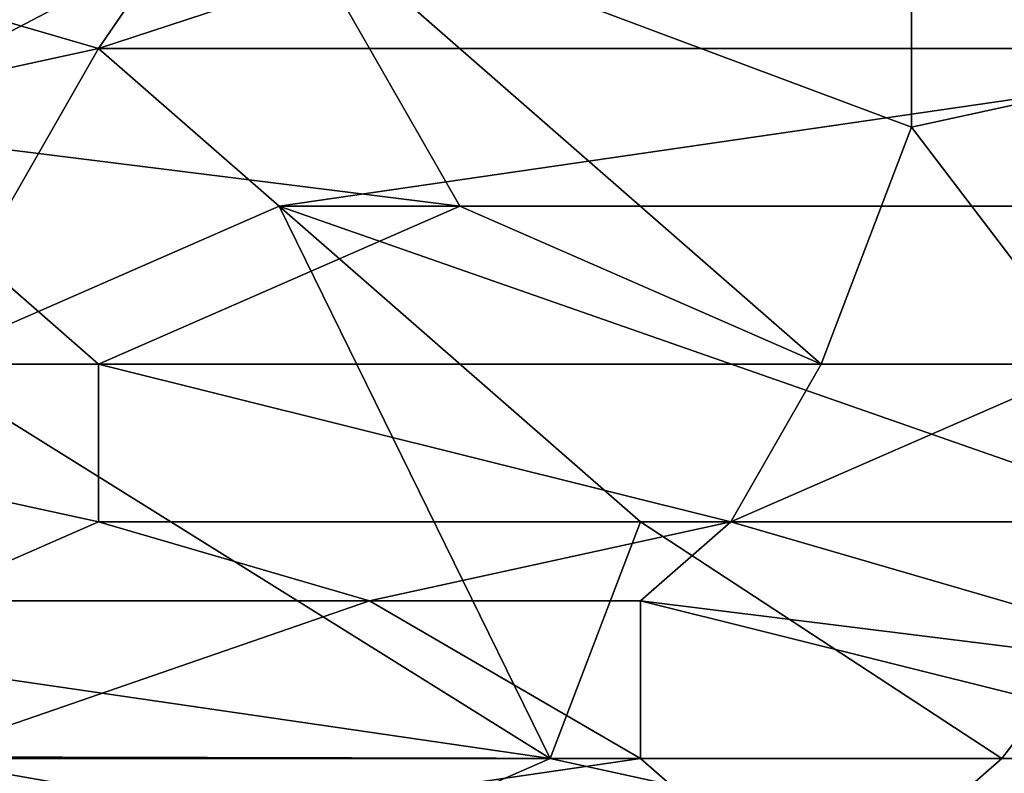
# Model space of a CAD drawing. Extents: x -1.1 to 1.1, y -0.36 to 0.36.
# Tile 141 of 256: x -0.7858 to -0.737, y -0.3087 to -0.2714. Entities that reach past the tile are written whole.
import ezdxf

# ---------------------------------------------------------------- set-up
doc = ezdxf.new("R2010")
doc.units = 0

msp = doc.modelspace()

# ---------------------------------------------------------------- linework, layer by layer
for points in [[(-0.822104, -0.26112, 0.266025), (-0.768452, -0.253307, 0.266005), (-0.781865, -0.272838, 0.26583)], [(-0.746097, -0.26112, 0.265962), (-0.781865, -0.272838, 0.26583), (-0.768452, -0.253307, 0.266005)], [(-0.746097, -0.26112, 0.265962), (-0.71927, -0.253307, 0.265912), (-0.71927, -0.272838, 0.265778)], [(-0.723741, -0.272838, 0.388767), (-0.732683, -0.253307, 0.392193), (-0.741626, -0.265026, 0.390253)], [(-0.772923, -0.265026, 0.390476), (-0.80422, -0.257213, 0.392007), (-0.795278, -0.276745, 0.388611)], [(-0.781865, -0.272838, 0.26583), (-0.799749, -0.276745, 0.265738), (-0.822104, -0.26112, 0.266025)], [(-0.746097, -0.26112, 0.265962), (-0.71927, -0.272838, 0.265778), (-0.781865, -0.272838, 0.26583)], [(-0.795278, -0.276745, 0.388611), (-0.763981, -0.280651, 0.387618), (-0.772923, -0.265026, 0.390476)], [(-0.741626, -0.276745, 0.388184), (-0.741626, -0.265026, 0.390253), (-0.772923, -0.265026, 0.390476)], [(-0.746097, -0.288463, 0.385975), (-0.741626, -0.276745, 0.388184), (-0.772923, -0.265026, 0.390476)], [(-0.746097, -0.288463, 0.385975), (-0.772923, -0.265026, 0.390476), (-0.763981, -0.280651, 0.387618)], [(-0.741626, -0.265026, 0.390253), (-0.741626, -0.276745, 0.388184), (-0.723741, -0.272838, 0.388767)], [(-0.790807, -0.288463, 0.265403), (-0.799749, -0.276745, 0.265738), (-0.781865, -0.272838, 0.26583)], [(-0.772923, -0.280651, 0.265649), (-0.790807, -0.288463, 0.265403), (-0.781865, -0.272838, 0.26583)], [(-0.781865, -0.272838, 0.26583), (-0.71927, -0.272838, 0.265778), (-0.772923, -0.280651, 0.265649)], [(-0.732683, -0.280651, 0.265617), (-0.772923, -0.280651, 0.265649), (-0.71927, -0.272838, 0.265778)], [(-0.723741, -0.272838, 0.388767), (-0.741626, -0.276745, 0.388184), (-0.732683, -0.288463, 0.385883)], [(-0.817633, -0.288463, 0.386713), (-0.781865, -0.288463, 0.386267), (-0.795278, -0.276745, 0.388611)], [(-0.795278, -0.276745, 0.388611), (-0.781865, -0.288463, 0.386267), (-0.763981, -0.280651, 0.387618)], [(-0.732683, -0.288463, 0.385883), (-0.741626, -0.276745, 0.388184), (-0.746097, -0.288463, 0.385975)], [(-0.772923, -0.280651, 0.265649), (-0.75951, -0.307995, 0.264712), (-0.790807, -0.288463, 0.265403)], [(-0.746097, -0.288463, 0.385975), (-0.763981, -0.280651, 0.387618), (-0.781865, -0.288463, 0.386267)], [(-0.732683, -0.280651, 0.265617), (-0.728212, -0.296276, 0.265119), (-0.772923, -0.280651, 0.265649)], [(-0.728212, -0.296276, 0.265119), (-0.755039, -0.296276, 0.265155), (-0.772923, -0.280651, 0.265649)], [(-0.755039, -0.296276, 0.265155), (-0.75951, -0.307995, 0.264712), (-0.772923, -0.280651, 0.265649)], [(-0.781865, -0.296276, 0.384619), (-0.781865, -0.288463, 0.386267), (-0.817633, -0.288463, 0.386713)], [(-0.790807, -0.300182, 0.383777), (-0.781865, -0.296276, 0.384619), (-0.817633, -0.288463, 0.386713)], [(-0.75951, -0.307995, 0.264712), (-0.786336, -0.304088, 0.264834), (-0.790807, -0.288463, 0.265403)], [(-0.750568, -0.296276, 0.384378), (-0.746097, -0.288463, 0.385975), (-0.781865, -0.288463, 0.386267)], [(-0.750568, -0.296276, 0.384378), (-0.781865, -0.288463, 0.386267), (-0.781865, -0.296276, 0.384619)], [(-0.710328, -0.296276, 0.38407), (-0.732683, -0.288463, 0.385883), (-0.750568, -0.296276, 0.384378)], [(-0.732683, -0.288463, 0.385883), (-0.746097, -0.288463, 0.385975), (-0.750568, -0.296276, 0.384378)], [(-0.768452, -0.300182, 0.383592), (-0.781865, -0.296276, 0.384619), (-0.790807, -0.300182, 0.383777)], [(-0.750568, -0.296276, 0.384378), (-0.781865, -0.296276, 0.384619), (-0.768452, -0.300182, 0.383592)], [(-0.768452, -0.300182, 0.383592), (-0.755039, -0.300182, 0.38347), (-0.750568, -0.296276, 0.384378)], [(-0.737154, -0.307995, 0.264686), (-0.75951, -0.307995, 0.264712), (-0.755039, -0.296276, 0.265155)], [(-0.755039, -0.300182, 0.38347), (-0.723741, -0.304088, 0.382263), (-0.750568, -0.296276, 0.384378)], [(-0.755039, -0.296276, 0.265155), (-0.728212, -0.296276, 0.265119), (-0.737154, -0.307995, 0.264686)], [(-0.723741, -0.304088, 0.382263), (-0.710328, -0.296276, 0.38407), (-0.750568, -0.296276, 0.384378)], [(-0.71927, -0.307995, 0.264688), (-0.737154, -0.307995, 0.264686), (-0.728212, -0.296276, 0.265119)], [(-0.790807, -0.300182, 0.383777), (-0.790807, -0.30792, 0.381644), (-0.768452, -0.300182, 0.383592)], [(-0.755039, -0.307995, 0.38137), (-0.768452, -0.300182, 0.383592), (-0.790807, -0.30792, 0.381644)], [(-0.755039, -0.307995, 0.38137), (-0.755039, -0.300182, 0.38347), (-0.768452, -0.300182, 0.383592)], [(-0.723741, -0.307995, 0.381168), (-0.723741, -0.304088, 0.382263), (-0.755039, -0.300182, 0.38347)], [(-0.755039, -0.300182, 0.38347), (-0.755039, -0.307995, 0.38137), (-0.723741, -0.307995, 0.381168)], [(-0.790807, -0.307995, 0.264719), (-0.786336, -0.304088, 0.264834), (-0.75951, -0.307995, 0.264712)], [(-0.790807, -0.307995, 0.264719), (-0.768452, -0.311901, 0.264722), (-0.80422, -0.311901, 0.264735)], [(-0.781865, -0.311901, 0.380314), (-0.790807, -0.30792, 0.381644), (-0.795278, -0.311901, 0.380423)], [(-0.755039, -0.307995, 0.38137), (-0.790807, -0.30792, 0.381644), (-0.781865, -0.311901, 0.380314)], [(-0.790807, -0.307995, 0.264719), (-0.75951, -0.307995, 0.264712), (-0.768452, -0.311901, 0.264722)], [(-0.781865, -0.311901, 0.380314), (-0.750568, -0.311901, 0.380077), (-0.755039, -0.307995, 0.38137)], [(-0.75951, -0.307995, 0.264712), (-0.741626, -0.311901, 0.264719), (-0.768452, -0.311901, 0.264722)], [(-0.737154, -0.307995, 0.264686), (-0.741626, -0.311901, 0.264719), (-0.75951, -0.307995, 0.264712)], [(-0.750568, -0.311901, 0.380077), (-0.723741, -0.307995, 0.381168), (-0.755039, -0.307995, 0.38137)], [(-0.750568, -0.311901, 0.380077), (-0.723741, -0.311901, 0.379903), (-0.723741, -0.307995, 0.381168)], [(-0.71927, -0.307995, 0.264688), (-0.692444, -0.311901, 0.264729), (-0.741626, -0.311901, 0.264719)], [(-0.737154, -0.307995, 0.264686), (-0.71927, -0.307995, 0.264688), (-0.741626, -0.311901, 0.264719)]]:
    msp.add_3dface(points)

doc.saveas('drawing.dxf')
